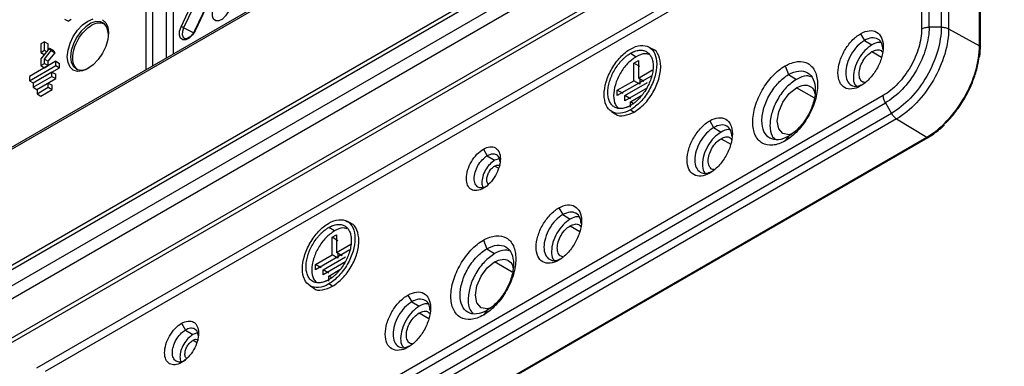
# Model space of a CAD drawing. Header units: millimetres. Extents: x 155473 to 158085, y 111018 to 114514.
# Tile 37 of 181: x 157673 to 157858, y 111201 to 111266. Entities that reach past the tile are written whole.
import ezdxf

# ---------------------------------------------------------------- set-up
doc = ezdxf.new("R2010")
doc.units = ezdxf.units.MM

msp = doc.modelspace()

# ---------------------------------------------------------------- linework, layer by layer
at = {"color": 7, "linetype": 'Continuous', "lineweight": 25}
for p, q in [((157855.34, 111348.65), (157631.22, 111219.27)), ((157855.14, 111348.19), (157631.02, 111218.81)), ((157600.5, 111178.65), (157885.23, 111343.03)), ((157600.61, 111179.51), (157884.83, 111343.59)), ((157889.34, 111342.31), (157599.84, 111175.18)), ((157890.85, 111340.72), (157601.3, 111173.56)), ((157607.38, 111169.8), (157897.16, 111337.08)), ((157897.17, 111336.21), (157608.77, 111169.72)), ((157676.22, 111201.23), (157842.27, 111297.08)), ((157842.08, 111295.36), (157677.79, 111200.52)), ((157842.08, 111295.34), (157842.08, 111264.72)), ((157843.49, 111265.06), (157843.49, 111295.68)), ((157845.77, 111295.6), (157845.77, 111265.06)), ((157847.14, 111295.29), (157847.14, 111264.74)), ((157700.55, 111259.29), (157700.55, 111286.01)), ((157701.77, 111287.11), (157701.77, 111260)), ((157697.92, 111282.34), (157697.92, 111257.77)), ((157696.7, 111257.07), (157696.7, 111281.3)), ((157703.26, 111265.14), (157708.37, 111275.91)), ((157708.85, 111275.71), (157703.74, 111264.94)), ((157710.9, 111275.15), (157705.8, 111264.38)), ((157711, 111275.14), (157705.9, 111264.37)), ((157852.94, 111261.57), (157852.94, 111276.03)), ((157852.95, 111261.56), (157852.95, 111276.03)), ((157853.1, 111261.36), (157853.1, 111275.82)), ((157681.45, 111266.59), (157682.15, 111266.17)), ((157682.69, 111266.48), (157682.15, 111266.17)), ((157705.59, 111264.01), (157703.74, 111264.94)), ((157830.64, 111263.84), (157831.37, 111262.58)), ((157845.77, 111265.06), (157843.49, 111265.06)), ((157847.14, 111264.74), (157852.94, 111261.57)), ((157677.66, 111262.33), (157676.97, 111261.94)), ((157676.97, 111261.94), (157676.97, 111260.33)), ((157677.66, 111260.73), (157677.66, 111262.33)), ((157677.66, 111262.33), (157678.38, 111261.95)), ((157678.38, 111260.89), (157678.38, 111261.95)), ((157704.18, 111262.92), (157704.46, 111262.96)), ((157831.37, 111262.58), (157832.77, 111261.73)), ((157678.58, 111261.15), (157676.97, 111259.15)), ((157676.97, 111260.33), (157677.66, 111260.73)), ((157676.97, 111260.33), (157677.61, 111259.94)), ((157677.66, 111260.73), (157678.06, 111260.5)), ((157677.66, 111259.09), (157678.92, 111260.67)), ((157678.38, 111258.68), (157679.65, 111260.26)), ((157678.92, 111260.67), (157678.58, 111261.15)), ((157678.58, 111261.15), (157679.3, 111260.77)), ((157678.92, 111260.67), (157679.65, 111260.26)), ((157679.65, 111260.26), (157679.3, 111260.77)), ((157787.51, 111260.17), (157788.57, 111259.52)), ((157791.65, 111260.96), (157790.93, 111261.34)), ((157832.77, 111260.49), (157834.58, 111259.44)), ((157679.78, 111258.66), (157674.85, 111255.81)), ((157674.85, 111255.03), (157679.78, 111257.87)), ((157676.97, 111259.15), (157676.97, 111257.88)), ((157676.97, 111257.88), (157677.66, 111258.28)), ((157676.97, 111257.88), (157677.67, 111257.45)), ((157677.66, 111258.28), (157677.66, 111259.09)), ((157677.66, 111259.09), (157678.38, 111258.68)), ((157677.66, 111258.28), (157678.38, 111257.86)), ((157677.67, 111257.45), (157678.38, 111257.86)), ((157678.38, 111257.86), (157678.38, 111258.68)), ((157679.78, 111257.87), (157679.78, 111258.66)), ((157679.78, 111258.66), (157680.5, 111258.27)), ((157679.78, 111257.87), (157680.5, 111257.45)), ((157680.5, 111257.45), (157680.5, 111258.27)), ((157788.15, 111258.33), (157789, 111258.82)), ((157788.15, 111255.02), (157788.15, 111258.33)), ((157789.24, 111257.7), (157788.15, 111258.33)), ((157789, 111258.82), (157789, 111255.51)), ((157816.5, 111257.79), (157817.15, 111256.18)), ((157675.55, 111254.6), (157680.5, 111257.45)), ((157679.07, 111256.62), (157675.56, 111254.59)), ((157679.07, 111255.83), (157679.07, 111256.62)), ((157679.07, 111256.62), (157679.79, 111256.23)), ((157679.79, 111255.41), (157679.79, 111256.23)), ((157791.48, 111255.96), (157785.04, 111252.25)), ((157789, 111255.51), (157791.65, 111257.04)), ((157817.15, 111256.18), (157818.62, 111255.28)), ((157674.85, 111255.81), (157674.85, 111255.03)), ((157674.85, 111255.03), (157675.55, 111254.6)), ((157675.56, 111253.8), (157679.07, 111255.83)), ((157675.56, 111254.59), (157675.56, 111253.8)), ((157676.25, 111253.37), (157679.79, 111255.41)), ((157678.36, 111254.57), (157676.27, 111253.36)), ((157678.36, 111253.79), (157678.36, 111254.57)), ((157678.36, 111254.57), (157679.08, 111254.19)), ((157679.07, 111255.83), (157679.79, 111255.41)), ((157679.08, 111253.37), (157679.08, 111254.19)), ((157785.04, 111253.23), (157788.15, 111255.02)), ((157786.45, 111252.25), (157790.69, 111254.69)), ((157789.24, 111254.39), (157788.15, 111255.02)), ((157790.03, 111254.85), (157789, 111255.51)), ((157789.24, 111255.26), (157789.24, 111254.39)), ((157675.56, 111253.8), (157676.25, 111253.37)), ((157676.27, 111252.58), (157678.36, 111253.79)), ((157676.27, 111253.36), (157676.27, 111252.58)), ((157676.27, 111252.58), (157676.96, 111252.15)), ((157676.96, 111252.15), (157679.08, 111253.37)), ((157678.36, 111253.79), (157679.08, 111253.37)), ((157834.89, 111252.26), (157684.98, 111165.72)), ((157785.04, 111252.25), (157785.04, 111253.23)), ((157786.12, 111252.6), (157785.04, 111253.23)), ((157790.69, 111253.71), (157786.45, 111251.27)), ((157787.51, 111251.06), (157789.63, 111252.29)), ((157821.92, 111251.81), (157818.62, 111253.71)), ((157685.39, 111164.33), (157835.3, 111250.87)), ((157786.45, 111251.27), (157786.45, 111252.25)), ((157787.54, 111251.62), (157786.45, 111252.25)), ((157787.51, 111250.08), (157787.51, 111251.06)), ((157788.01, 111250.77), (157787.51, 111251.06)), ((157835.3, 111250.87), (157836.44, 111248.9)), ((157836.44, 111248.9), (157686.53, 111162.36)), ((157783.96, 111249.26), (157784.65, 111248.83)), ((157787.51, 111249.57), (157788.22, 111249.14)), ((157837.4, 111247.87), (157687.49, 111161.33)), ((157802.36, 111247.51), (157803.09, 111246.25)), ((157837.4, 111247.87), (157843.05, 111244.44)), ((157803.09, 111246.25), (157804.48, 111245.4)), ((157693.15, 111157.9), (157843.05, 111244.44)), ((157693.4, 111157.87), (157843.31, 111244.4)), ((157804.48, 111244.16), (157806.3, 111243.11)), ((157817.15, 111244.62), (157816.5, 111243.75)), ((157759.93, 111242.2), (157760.66, 111240.95)), ((157760.66, 111240.95), (157762.05, 111240.1)), ((157762.95, 111240.41), (157762.05, 111240.1)), ((157762.78, 111238.6), (157762.05, 111239.02)), ((157760.66, 111235.27), (157759.93, 111234.86)), ((157774.08, 111231.18), (157774.8, 111229.92)), ((157735.08, 111228.3), (157734.36, 111228.69)), ((157774.8, 111229.92), (157776.2, 111229.07)), ((157732, 111226.86), (157730.94, 111227.51)), ((157776.2, 111227.83), (157778.01, 111226.78)), ((157731.58, 111225.67), (157732.43, 111226.16)), ((157731.58, 111222.36), (157731.58, 111225.67)), ((157732.67, 111225.04), (157731.58, 111225.67)), ((157732.43, 111226.16), (157732.43, 111222.85)), ((157759.93, 111225.14), (157760.58, 111223.52)), ((157734.91, 111223.31), (157728.47, 111219.59)), ((157732.43, 111222.85), (157735.08, 111224.39)), ((157733.46, 111222.19), (157732.43, 111222.85)), ((157760.58, 111223.52), (157762.05, 111222.62)), ((157728.47, 111220.57), (157731.58, 111222.36)), ((157729.88, 111219.59), (157734.12, 111222.04)), ((157734.12, 111221.06), (157729.88, 111218.61)), ((157732.67, 111221.74), (157731.58, 111222.36)), ((157732.67, 111222.6), (157732.67, 111221.74)), ((157765.35, 111219.15), (157762.05, 111221.06)), ((157728.47, 111219.59), (157728.47, 111220.57)), ((157729.56, 111219.94), (157728.47, 111220.57)), ((157729.88, 111218.61), (157729.88, 111219.59)), ((157730.97, 111218.96), (157729.88, 111219.59)), ((157730.94, 111218.4), (157733.06, 111219.63)), ((157730.94, 111217.42), (157730.94, 111218.4)), ((157731.44, 111218.12), (157730.94, 111218.4)), ((157727.39, 111216.61), (157728.09, 111216.18)), ((157731.65, 111216.49), (157730.94, 111216.92)), ((157745.79, 111214.85), (157746.52, 111213.59)), ((157746.52, 111213.59), (157747.91, 111212.75)), ((157760.58, 111211.96), (157759.93, 111211.09)), ((157747.91, 111211.5), (157749.73, 111210.46)), ((157703.37, 111209.55), (157704.09, 111208.29)), ((157704.09, 111208.29), (157705.49, 111207.44)), ((157706.38, 111207.75), (157705.49, 111207.44)), ((157706.21, 111205.95), (157705.49, 111206.36)), ((157704.09, 111202.62), (157703.37, 111202.2))]:
    msp.add_line(p, q, dxfattribs=at)
at = {"color": 7, "linetype": 'Continuous', "lineweight": 25, "flags": 128}
for points in [[(157712.09, 111267.95), (157711.61, 111267.18), (157711.01, 111266.58), (157710.37, 111266.25), (157709.79, 111266.24), (157709.36, 111266.55), (157709.15, 111267.13), (157709.18, 111267.89), (157709.46, 111268.72)], [(157689.66, 111263.97), (157689.53, 111262.74), (157689.14, 111261.44), (157688.53, 111260.17), (157687.73, 111259), (157686.8, 111258.02), (157685.8, 111257.29), (157684.8, 111256.86), (157683.87, 111256.77), (157683.07, 111257.02), (157682.46, 111257.59), (157682.08, 111258.44), (157681.94, 111259.51), (157682.08, 111260.74), (157682.46, 111262.04), (157683.07, 111263.32), (157683.87, 111264.48), (157684.8, 111265.47), (157685.8, 111266.19), (157686.8, 111266.62)], [(157689.65, 111263.62), (157689.61, 111264.14), (157689.35, 111265.06), (157688.85, 111265.73), (157688.15, 111266.08), (157687.29, 111266.1), (157686.35, 111265.78), (157685.39, 111265.15), (157684.48, 111264.25), (157683.69, 111263.15), (157683.09, 111261.94), (157682.7, 111260.7), (157682.57, 111259.52)], [(157688.53, 111266.46), (157689.14, 111265.89), (157689.53, 111265.04), (157689.66, 111263.97)], [(157705.9, 111264.37), (157705.42, 111263.6), (157704.81, 111263), (157704.17, 111262.67), (157703.59, 111262.66), (157703.16, 111262.97), (157702.95, 111263.55), (157702.98, 111264.31), (157703.26, 111265.14)], [(157703.74, 111264.94), (157703.51, 111264.27), (157703.49, 111263.66), (157703.66, 111263.2), (157704, 111262.95), (157704.18, 111262.92)], [(157705.8, 111264.38), (157705.8, 111264.38), (157705.81, 111264.39), (157705.83, 111264.39), (157705.86, 111264.38), (157705.9, 111264.37)], [(157682.57, 111259.52), (157682.7, 111258.49), (157683.09, 111257.7), (157683.69, 111257.18), (157684.48, 111257), (157685.39, 111257.15), (157686.09, 111257.47)], [(157817.69, 111245.06), (157817.24, 111244.9), (157816.07, 111245.13), (157815.29, 111246.03), (157815.02, 111247.47), (157815.29, 111249.22), (157816.07, 111251.02), (157817.24, 111252.6), (157818.62, 111253.71), (157818.62, 111253.71)], [(157761.13, 111212.4), (157760.67, 111212.25), (157759.5, 111212.47), (157758.72, 111213.37), (157758.45, 111214.81), (157758.72, 111216.56), (157759.5, 111218.36), (157760.67, 111219.94), (157762.05, 111221.06), (157762.05, 111221.06)]]:
    msp.add_lwpolyline(points, dxfattribs=at)
at = {"color": 7, "linetype": 'Continuous', "lineweight": 25}
msp.add_arc((157702.26, 111262.09), 3.22, 62.5314, 71.7311, dxfattribs=at)
for points, knots in [([(157684, 111257), (157683.71, 111257.25), (157683.14, 111257.76), (157682.88, 111259.24), (157683.15, 111261), (157683.94, 111262.81), (157685.12, 111264.41), (157686.5, 111265.52), (157687.91, 111266.04), (157688.64, 111265.79), (157689.01, 111265.67)], [0, 0, 0, 0, 0.124734, 0.249831, 0.374929, 0.500026, 0.625123, 0.75022, 0.875317, 1, 1, 1, 1]), ([(157705.8, 111264.38), (157705.74, 111264.27), (157705.57, 111263.95), (157705.21, 111263.48), (157704.75, 111263.09), (157704.5, 111263), (157704.38, 111262.96)], [0, 0, 0, 0, 0.163164, 0.453, 0.742683, 1, 1, 1, 1]), ([(157830.64, 111254.04), (157830.09, 111253.72), (157829.53, 111253.52), (157828.51, 111253.42), (157828.04, 111253.51), (157827.25, 111253.97), (157826.94, 111254.33), (157826.51, 111255.27), (157826.4, 111255.85), (157826.4, 111257.13), (157826.51, 111257.83), (157826.94, 111259.26), (157827.25, 111259.99), (157828.04, 111261.35), (157828.51, 111261.98), (157829.53, 111263.07), (157830.09, 111263.52), (157830.64, 111263.84)], [0, 0, 0, 0, 0.125, 0.125, 0.25, 0.25, 0.375, 0.375, 0.5, 0.5, 0.625, 0.625, 0.75, 0.75, 0.875, 0.875, 1, 1, 1, 1]), ([(157830.64, 111263.84), (157831.2, 111264.16), (157831.75, 111264.35), (157832.78, 111264.45), (157833.25, 111264.36), (157834.04, 111263.91), (157834.35, 111263.54), (157834.78, 111262.6), (157834.89, 111262.03), (157834.89, 111260.74), (157834.78, 111260.04), (157834.35, 111258.61), (157834.04, 111257.88), (157833.25, 111256.52), (157832.78, 111255.89), (157831.75, 111254.81), (157831.2, 111254.36), (157830.64, 111254.04)], [0, 0, 0, 0, 0.125, 0.125, 0.25, 0.25, 0.375, 0.375, 0.5, 0.5, 0.625, 0.625, 0.75, 0.75, 0.875, 0.875, 1, 1, 1, 1]), ([(157842.08, 111264.72), (157842.08, 111263.63), (157841.89, 111262.44), (157841.17, 111260.01), (157840.64, 111258.79), (157839.31, 111256.48), (157838.51, 111255.4), (157836.77, 111253.57), (157835.83, 111252.81), (157834.89, 111252.26)], [0, 0, 0, 0, 0.25, 0.25, 0.5, 0.5, 0.75, 0.75, 1, 1, 1, 1]), ([(157843.49, 111265.06), (157843.49, 111263.82), (157843.28, 111262.46), (157842.46, 111259.7), (157841.85, 111258.3), (157840.34, 111255.67), (157839.43, 111254.45), (157837.45, 111252.35), (157836.37, 111251.49), (157835.3, 111250.87)], [0, 0, 0, 0, 0.25, 0.25, 0.5, 0.5, 0.75, 0.75, 1, 1, 1, 1]), ([(157845.77, 111265.06), (157845.77, 111263.65), (157845.52, 111262.1), (157844.59, 111258.95), (157843.9, 111257.36), (157842.17, 111254.37), (157841.13, 111252.97), (157838.88, 111250.59), (157837.66, 111249.61), (157836.44, 111248.9)], [0, 0, 0, 0, 0.25, 0.25, 0.5, 0.5, 0.75, 0.75, 1, 1, 1, 1]), ([(157847.14, 111264.74), (157847.14, 111263.27), (157846.89, 111261.65), (157845.91, 111258.37), (157845.19, 111256.7), (157843.39, 111253.58), (157842.31, 111252.12), (157839.95, 111249.63), (157838.68, 111248.6), (157837.4, 111247.87)], [0, 0, 0, 0, 0.25, 0.25, 0.5, 0.5, 0.75, 0.75, 1, 1, 1, 1]), ([(157842.08, 111264.72), (157842.26, 111264.83), (157842.49, 111264.91), (157842.97, 111265.03), (157843.23, 111265.06), (157843.49, 111265.06)], [0, 0, 0, 0, 0.5, 0.5, 1, 1, 1, 1]), ([(157845.77, 111265.06), (157846.02, 111265.06), (157846.27, 111265.03), (157846.74, 111264.92), (157846.96, 111264.84), (157847.14, 111264.74)], [0, 0, 0, 0, 0.5, 0.5, 1, 1, 1, 1]), ([(157787.51, 111260.96), (157788.16, 111261.33), (157788.8, 111261.56), (157789.99, 111261.68), (157790.54, 111261.57), (157791.45, 111261.04), (157791.82, 111260.62), (157792.31, 111259.53), (157792.44, 111258.86), (157792.44, 111257.37), (157792.31, 111256.55), (157791.82, 111254.89), (157791.45, 111254.04), (157790.54, 111252.46), (157789.99, 111251.72), (157788.8, 111250.46), (157788.16, 111249.94), (157787.51, 111249.57)], [0, 0, 0, 0, 0.125, 0.125, 0.25, 0.25, 0.375, 0.375, 0.5, 0.5, 0.625, 0.625, 0.75, 0.75, 0.875, 0.875, 1, 1, 1, 1]), ([(157831.37, 111262.58), (157830.91, 111262.25), (157829.99, 111261.6), (157828.82, 111259.98), (157828.04, 111258.19), (157827.76, 111256.43), (157828.04, 111254.99), (157828.82, 111254.11), (157829.88, 111253.84), (157830.67, 111254.19), (157831.01, 111254.33)], [0, 0, 0, 0, 0.129359, 0.258718, 0.388077, 0.517436, 0.646795, 0.776153, 0.905512, 1, 1, 1, 1]), ([(157832.77, 111261.73), (157832.31, 111261.41), (157831.4, 111260.76), (157830.24, 111259.16), (157829.46, 111257.38), (157829.21, 111255.68), (157829.35, 111254.48), (157829.71, 111254.12), (157829.8, 111254.03)], [0, 0, 0, 0, 0.187669, 0.375339, 0.563008, 0.750678, 0.938347, 1, 1, 1, 1]), ([(157834.81, 111260.92), (157834.77, 111261.29), (157834.67, 111262.15), (157833.91, 111262.92), (157832.75, 111263.19), (157831.83, 111262.78), (157831.37, 111262.58)], [0, 0, 0, 0, 0.1957651, 0.4638434, 0.7319217, 1, 1, 1, 1]), ([(157834.47, 111262.12), (157834.35, 111262.15), (157833.86, 111262.29), (157833.23, 111261.97), (157832.77, 111261.73)], [0, 0, 0, 0, 0.246938, 1, 1, 1, 1]), ([(157843.05, 111244.44), (157844.35, 111245.18), (157845.64, 111246.23), (157848.03, 111248.75), (157849.13, 111250.23), (157850.96, 111253.4), (157851.69, 111255.09), (157852.68, 111258.43), (157852.94, 111260.07), (157852.94, 111261.57)], [0, 0, 0, 0, 0.25, 0.25, 0.5, 0.5, 0.75, 0.75, 1, 1, 1, 1]), ([(157787.51, 111249.57), (157786.87, 111249.2), (157786.22, 111248.97), (157785.03, 111248.86), (157784.48, 111248.96), (157783.57, 111249.49), (157783.2, 111249.91), (157782.71, 111251), (157782.58, 111251.67), (157782.58, 111253.16), (157782.71, 111253.98), (157783.2, 111255.65), (157783.57, 111256.49), (157784.48, 111258.07), (157785.03, 111258.81), (157786.22, 111260.07), (157786.87, 111260.59), (157787.51, 111260.96)], [0, 0, 0, 0, 0.125, 0.125, 0.25, 0.25, 0.375, 0.375, 0.5, 0.5, 0.625, 0.625, 0.75, 0.75, 0.875, 0.875, 1, 1, 1, 1]), ([(157787.51, 111250.37), (157787.46, 111250.34), (157787.34, 111250.27), (157787.18, 111250.19), (157787.01, 111250.11), (157786.85, 111250.04), (157786.6, 111249.95), (157786.28, 111249.86), (157785.88, 111249.79), (157785.51, 111249.78), (157785.03, 111249.84), (157784.49, 111250.04), (157783.96, 111250.48), (157783.57, 111251.1), (157783.32, 111251.89), (157783.24, 111252.8), (157783.32, 111253.81), (157783.57, 111254.88), (157783.96, 111255.96), (157784.49, 111257.01), (157785.03, 111257.83), (157785.51, 111258.44), (157785.88, 111258.86), (157786.28, 111259.25), (157786.64, 111259.56), (157786.96, 111259.81), (157787.23, 111260), (157787.42, 111260.11), (157787.51, 111260.17)], [0, 0, 0, 0, 0.012528, 0.025029, 0.037523, 0.050029, 0.062566, 0.093824, 0.125111, 0.156369, 0.187656, 0.250126, 0.312595, 0.375065, 0.437534, 0.500003, 0.562473, 0.624942, 0.687412, 0.749881, 0.812351, 0.843608, 0.874896, 0.906154, 0.937441, 0.958302, 0.979125, 1, 1, 1, 1]), ([(157787.51, 111260.17), (157787.57, 111260.2), (157787.68, 111260.26), (157787.84, 111260.34), (157788.01, 111260.42), (157788.17, 111260.49), (157788.42, 111260.58), (157788.74, 111260.67), (157789.14, 111260.74), (157789.51, 111260.75), (157789.99, 111260.7), (157790.53, 111260.5), (157791.06, 111260.06), (157791.46, 111259.43), (157791.7, 111258.65), (157791.78, 111257.73), (157791.7, 111256.72), (157791.46, 111255.66), (157791.06, 111254.58), (157790.53, 111253.52), (157789.99, 111252.7), (157789.51, 111252.09), (157789.14, 111251.67), (157788.74, 111251.28), (157788.38, 111250.97), (157788.07, 111250.73), (157787.79, 111250.53), (157787.6, 111250.42), (157787.51, 111250.37)], [0, 0, 0, 0, 0.0125279, 0.0250291, 0.037523, 0.0500289, 0.0625662, 0.0938241, 0.1251113, 0.1563692, 0.1876564, 0.2501258, 0.3125952, 0.3750647, 0.4375341, 0.5000035, 0.5624729, 0.6249423, 0.6874117, 0.7498812, 0.8123506, 0.8436085, 0.8748957, 0.9061536, 0.9374408, 0.9583023, 0.9791255, 1, 1, 1, 1]), ([(157788.22, 111249.14), (157788.87, 111249.6), (157790.16, 111250.52), (157791.81, 111252.8), (157792.91, 111255.31), (157793.31, 111257.81), (157792.88, 111259.74), (157792.23, 111260.83), (157791.67, 111260.93), (157791.64, 111260.93)], [0, 0, 0, 0, 0.165376, 0.330751, 0.496127, 0.661503, 0.826878, 0.992254, 1, 1, 1, 1]), ([(157790.97, 111259.93), (157790.72, 111260.01), (157790.02, 111260.23), (157789.14, 111259.8), (157788.57, 111259.52)], [0, 0, 0, 0, 0.366346, 1, 1, 1, 1]), ([(157831.46, 111254.69), (157831.32, 111254.71), (157830.91, 111254.75), (157830.49, 111255.32), (157830.3, 111256.28), (157830.49, 111257.49), (157831.02, 111258.71), (157831.82, 111259.82), (157832.45, 111260.26), (157832.77, 111260.49)], [0, 0, 0, 0, 0.076862, 0.230718, 0.384575, 0.538431, 0.692287, 0.846144, 1, 1, 1, 1]), ([(157832.77, 111260.49), (157833.08, 111260.62), (157833.7, 111260.9), (157834.41, 111260.8), (157834.65, 111260.47), (157834.73, 111260.36)], [0, 0, 0, 0, 0.400134, 0.800269, 1, 1, 1, 1]), ([(157852.94, 111259.39), (157852.97, 111259.59), (157853.09, 111260.27), (157853.09, 111260.91), (157853.1, 111261.36)], [0, 0, 0, 0, 0.29412, 1, 1, 1, 1]), ([(157788.57, 111259.52), (157788.02, 111259.13), (157786.92, 111258.35), (157785.51, 111256.41), (157784.57, 111254.26), (157784.26, 111252.18), (157784.48, 111250.61), (157785.01, 111250.12), (157785.21, 111249.93)], [0, 0, 0, 0, 0.179259, 0.358518, 0.537776, 0.717035, 0.896294, 1, 1, 1, 1]), ([(157816.5, 111243.75), (157815.71, 111243.29), (157814.91, 111243.01), (157813.44, 111242.87), (157812.77, 111243), (157811.64, 111243.65), (157811.19, 111244.17), (157810.58, 111245.52), (157810.42, 111246.34), (157810.42, 111248.18), (157810.58, 111249.19), (157811.19, 111251.24), (157811.64, 111252.28), (157812.77, 111254.23), (157813.44, 111255.14), (157814.91, 111256.69), (157815.71, 111257.34), (157816.5, 111257.79)], [0, 0, 0, 0, 0.125, 0.125, 0.25, 0.25, 0.375, 0.375, 0.5, 0.5, 0.625, 0.625, 0.75, 0.75, 0.875, 0.875, 1, 1, 1, 1]), ([(157816.5, 111257.79), (157817.3, 111258.25), (157818.09, 111258.53), (157819.56, 111258.68), (157820.24, 111258.55), (157821.37, 111257.9), (157821.82, 111257.38), (157822.43, 111256.03), (157822.58, 111255.2), (157822.58, 111253.36), (157822.43, 111252.35), (157821.82, 111250.3), (157821.37, 111249.26), (157820.24, 111247.31), (157819.56, 111246.4), (157818.09, 111244.85), (157817.3, 111244.21), (157816.5, 111243.75)], [0, 0, 0, 0, 0.125, 0.125, 0.25, 0.25, 0.375, 0.375, 0.5, 0.5, 0.625, 0.625, 0.75, 0.75, 0.875, 0.875, 1, 1, 1, 1]), ([(157846.39, 111246.95), (157846.61, 111247.15), (157847.44, 111247.9), (157848.74, 111249.52), (157850.2, 111251.72), (157851.4, 111254.1), (157852.26, 111256.51), (157852.73, 111258.26), (157852.79, 111259.12), (157852.8, 111259.24)], [0, 0, 0, 0, 0.068537, 0.249384, 0.430232, 0.611079, 0.791927, 0.972774, 1, 1, 1, 1]), ([(157817.15, 111244.62), (157816.49, 111244.24), (157815.84, 111244.02), (157814.63, 111243.9), (157814.07, 111244), (157813.15, 111244.54), (157812.78, 111244.96), (157812.28, 111246.07), (157812.15, 111246.75), (157812.15, 111248.27), (157812.28, 111249.1), (157812.78, 111250.78), (157813.15, 111251.64), (157814.07, 111253.24), (157814.63, 111253.99), (157815.84, 111255.27), (157816.49, 111255.8), (157817.15, 111256.18)], [0, 0, 0, 0, 0.125, 0.125, 0.25, 0.25, 0.375, 0.375, 0.5, 0.5, 0.625, 0.625, 0.75, 0.75, 0.875, 0.875, 1, 1, 1, 1]), ([(157817.15, 111256.18), (157817.8, 111256.55), (157818.46, 111256.78), (157819.67, 111256.9), (157820.22, 111256.79), (157821.15, 111256.26), (157821.52, 111255.83), (157822.02, 111254.72), (157822.15, 111254.04), (157822.15, 111252.53), (157822.02, 111251.7), (157821.52, 111250.01), (157821.15, 111249.16), (157820.22, 111247.55), (157819.67, 111246.8), (157818.46, 111245.53), (157817.8, 111245), (157817.15, 111244.62)], [0, 0, 0, 0, 0.125, 0.125, 0.25, 0.25, 0.375, 0.375, 0.5, 0.5, 0.625, 0.625, 0.75, 0.75, 0.875, 0.875, 1, 1, 1, 1]), ([(157818.62, 111255.28), (157817.97, 111254.82), (157816.67, 111253.9), (157815.02, 111251.62), (157813.91, 111249.08), (157813.55, 111246.63), (157813.79, 111244.83), (157814.38, 111244.27), (157814.58, 111244.08)], [0, 0, 0, 0, 0.181725, 0.36345, 0.545175, 0.7269, 0.908624, 1, 1, 1, 1]), ([(157821.33, 111255.78), (157821.07, 111255.86), (157820.29, 111256.1), (157819.29, 111255.61), (157818.62, 111255.28)], [0, 0, 0, 0, 0.334388, 1, 1, 1, 1]), ([(157818.62, 111253.71), (157819.1, 111253.92), (157820.05, 111254.35), (157821.22, 111254.05), (157821.93, 111253.42), (157822.02, 111252.76), (157822.04, 111252.6)], [0, 0, 0, 0, 0.300602, 0.601205, 0.901807, 1, 1, 1, 1]), ([(157835.3, 111250.87), (157835.17, 111251.1), (157835.07, 111251.34), (157834.92, 111251.82), (157834.89, 111252.05), (157834.89, 111252.26)], [0, 0, 0, 0, 0.5, 0.5, 1, 1, 1, 1]), ([(157784.67, 111248.85), (157784.68, 111248.83), (157785.05, 111248.4), (157786.31, 111248.33), (157787.58, 111248.87), (157788.22, 111249.14)], [0, 0, 0, 0, 0.022687, 0.511344, 1, 1, 1, 1]), ([(157837.4, 111247.87), (157837.22, 111247.98), (157837.04, 111248.13), (157836.71, 111248.48), (157836.56, 111248.68), (157836.44, 111248.9)], [0, 0, 0, 0, 0.5, 0.5, 1, 1, 1, 1]), ([(157802.36, 111237.71), (157801.8, 111237.39), (157801.25, 111237.2), (157800.22, 111237.09), (157799.75, 111237.19), (157798.97, 111237.64), (157798.65, 111238), (157798.23, 111238.94), (157798.12, 111239.52), (157798.12, 111240.8), (157798.23, 111241.51), (157798.65, 111242.94), (157798.97, 111243.66), (157799.75, 111245.02), (157800.22, 111245.66), (157801.25, 111246.74), (157801.8, 111247.19), (157802.36, 111247.51)], [0, 0, 0, 0, 0.125, 0.125, 0.25, 0.25, 0.375, 0.375, 0.5, 0.5, 0.625, 0.625, 0.75, 0.75, 0.875, 0.875, 1, 1, 1, 1]), ([(157802.36, 111247.51), (157802.92, 111247.83), (157803.47, 111248.02), (157804.5, 111248.12), (157804.97, 111248.03), (157805.75, 111247.58), (157806.07, 111247.22), (157806.49, 111246.28), (157806.6, 111245.7), (157806.6, 111244.42), (157806.49, 111243.71), (157806.07, 111242.28), (157805.75, 111241.56), (157804.97, 111240.2), (157804.5, 111239.56), (157803.47, 111238.48), (157802.92, 111238.03), (157802.36, 111237.71)], [0, 0, 0, 0, 0.125, 0.125, 0.25, 0.25, 0.375, 0.375, 0.5, 0.5, 0.625, 0.625, 0.75, 0.75, 0.875, 0.875, 1, 1, 1, 1]), ([(157806.53, 111244.6), (157806.49, 111244.96), (157806.39, 111245.82), (157805.63, 111246.59), (157804.47, 111246.87), (157803.55, 111246.46), (157803.09, 111246.25)], [0, 0, 0, 0, 0.1957651, 0.4638434, 0.7319217, 1, 1, 1, 1]), ([(157845.17, 111245.71), (157845.31, 111245.81), (157845.73, 111246.11), (157846.12, 111246.51), (157846.38, 111246.77)], [0, 0, 0, 0, 0.3345088, 1, 1, 1, 1]), ([(157803.09, 111246.25), (157802.63, 111245.92), (157801.71, 111245.27), (157800.53, 111243.66), (157799.75, 111241.86), (157799.48, 111240.11), (157799.75, 111238.67), (157800.54, 111237.78), (157801.59, 111237.52), (157802.39, 111237.86), (157802.72, 111238)], [0, 0, 0, 0, 0.129359, 0.258718, 0.388077, 0.517436, 0.646795, 0.776153, 0.905512, 1, 1, 1, 1]), ([(157804.48, 111245.4), (157804.03, 111245.08), (157803.11, 111244.43), (157801.96, 111242.84), (157801.18, 111241.05), (157800.93, 111239.35), (157801.07, 111238.15), (157801.43, 111237.79), (157801.51, 111237.7)], [0, 0, 0, 0, 0.187669, 0.375339, 0.563008, 0.750678, 0.938347, 1, 1, 1, 1]), ([(157806.18, 111245.79), (157806.06, 111245.83), (157805.57, 111245.96), (157804.95, 111245.64), (157804.48, 111245.4)], [0, 0, 0, 0, 0.246938, 1, 1, 1, 1]), ([(157843.31, 111244.4), (157843.58, 111244.56), (157844.2, 111244.94), (157844.82, 111245.43), (157845.17, 111245.71)], [0, 0, 0, 0, 0.422618, 1, 1, 1, 1]), ([(157803.17, 111238.36), (157803.04, 111238.38), (157802.63, 111238.42), (157802.21, 111238.99), (157802.01, 111239.96), (157802.2, 111241.16), (157802.74, 111242.39), (157803.54, 111243.49), (157804.17, 111243.94), (157804.48, 111244.16)], [0, 0, 0, 0, 0.076862, 0.230718, 0.384575, 0.538431, 0.692287, 0.846144, 1, 1, 1, 1]), ([(157804.48, 111244.16), (157804.79, 111244.3), (157805.42, 111244.57), (157806.12, 111244.47), (157806.36, 111244.14), (157806.44, 111244.03)], [0, 0, 0, 0, 0.400134, 0.800269, 1, 1, 1, 1]), ([(157843.31, 111244.41), (157843.31, 111244.4), (157843.28, 111244.37), (157843.19, 111244.37), (157843.1, 111244.41), (157843.05, 111244.44)], [0, 0, 0, 0, 0.015843, 0.507922, 1, 1, 1, 1]), ([(157759.93, 111234.86), (157759.52, 111234.61), (157759.1, 111234.47), (157758.33, 111234.39), (157757.98, 111234.46), (157757.39, 111234.8), (157757.15, 111235.07), (157756.83, 111235.78), (157756.75, 111236.21), (157756.75, 111237.17), (157756.83, 111237.7), (157757.15, 111238.78), (157757.39, 111239.32), (157757.98, 111240.34), (157758.33, 111240.82), (157759.1, 111241.63), (157759.52, 111241.96), (157759.93, 111242.2)], [0, 0, 0, 0, 0.125, 0.125, 0.25, 0.25, 0.375, 0.375, 0.5, 0.5, 0.625, 0.625, 0.75, 0.75, 0.875, 0.875, 1, 1, 1, 1]), ([(157759.93, 111242.2), (157760.35, 111242.44), (157760.77, 111242.59), (157761.54, 111242.67), (157761.89, 111242.6), (157762.48, 111242.26), (157762.71, 111241.99), (157763.03, 111241.28), (157763.12, 111240.85), (157763.12, 111239.89), (157763.03, 111239.36), (157762.71, 111238.28), (157762.48, 111237.74), (157761.89, 111236.72), (157761.54, 111236.24), (157760.77, 111235.43), (157760.35, 111235.1), (157759.93, 111234.86)], [0, 0, 0, 0, 0.125, 0.125, 0.25, 0.25, 0.375, 0.375, 0.5, 0.5, 0.625, 0.625, 0.75, 0.75, 0.875, 0.875, 1, 1, 1, 1]), ([(157763.04, 111239.91), (157763.02, 111240.12), (157762.95, 111240.67), (157762.43, 111241.18), (157761.63, 111241.38), (157760.98, 111241.09), (157760.66, 111240.95)], [0, 0, 0, 0, 0.169838, 0.446559, 0.723279, 1, 1, 1, 1]), ([(157760.66, 111235.27), (157760.34, 111235.09), (157760.02, 111234.98), (157759.42, 111234.92), (157759.15, 111234.97), (157758.7, 111235.23), (157758.51, 111235.44), (157758.27, 111235.99), (157758.2, 111236.32), (157758.2, 111237.06), (157758.27, 111237.47), (157758.51, 111238.3), (157758.7, 111238.72), (157759.15, 111239.51), (157759.42, 111239.87), (157760.02, 111240.5), (157760.34, 111240.76), (157760.66, 111240.95)], [0, 0, 0, 0, 0.125, 0.125, 0.25, 0.25, 0.375, 0.375, 0.5, 0.5, 0.625, 0.625, 0.75, 0.75, 0.875, 0.875, 1, 1, 1, 1]), ([(157762.05, 111240.1), (157761.74, 111239.87), (157761.11, 111239.42), (157760.3, 111238.31), (157759.77, 111237.08), (157759.56, 111235.87), (157759.73, 111235.27), (157759.81, 111234.98)], [0, 0, 0, 0, 0.201451, 0.402902, 0.604354, 0.805805, 1, 1, 1, 1]), ([(157760.91, 111235.59), (157760.83, 111235.67), (157760.62, 111235.86), (157760.54, 111236.43), (157760.65, 111237.17), (157760.98, 111237.92), (157761.47, 111238.61), (157761.86, 111238.88), (157762.05, 111239.02)], [0, 0, 0, 0, 0.124515, 0.299612, 0.474709, 0.649806, 0.824903, 1, 1, 1, 1]), ([(157762.05, 111239.02), (157762.25, 111239.11), (157762.64, 111239.29), (157762.95, 111239.18), (157763.1, 111239.12)], [0, 0, 0, 0, 0.500051, 1, 1, 1, 1]), ([(157774.08, 111221.38), (157773.52, 111221.06), (157772.97, 111220.87), (157771.94, 111220.77), (157771.47, 111220.86), (157770.68, 111221.31), (157770.37, 111221.67), (157769.94, 111222.61), (157769.83, 111223.19), (157769.83, 111224.47), (157769.94, 111225.18), (157770.37, 111226.61), (157770.68, 111227.33), (157771.47, 111228.69), (157771.94, 111229.33), (157772.97, 111230.41), (157773.52, 111230.86), (157774.08, 111231.18)], [0, 0, 0, 0, 0.125, 0.125, 0.25, 0.25, 0.375, 0.375, 0.5, 0.5, 0.625, 0.625, 0.75, 0.75, 0.875, 0.875, 1, 1, 1, 1]), ([(157774.08, 111231.18), (157774.63, 111231.5), (157775.19, 111231.69), (157776.21, 111231.79), (157776.68, 111231.7), (157777.47, 111231.25), (157777.78, 111230.89), (157778.21, 111229.95), (157778.32, 111229.37), (157778.32, 111228.09), (157778.21, 111227.38), (157777.78, 111225.95), (157777.47, 111225.23), (157776.68, 111223.87), (157776.21, 111223.23), (157775.19, 111222.15), (157774.63, 111221.7), (157774.08, 111221.38)], [0, 0, 0, 0, 0.125, 0.125, 0.25, 0.25, 0.375, 0.375, 0.5, 0.5, 0.625, 0.625, 0.75, 0.75, 0.875, 0.875, 1, 1, 1, 1]), ([(157778.25, 111228.27), (157778.2, 111228.63), (157778.1, 111229.49), (157777.34, 111230.26), (157776.19, 111230.54), (157775.26, 111230.13), (157774.8, 111229.92)], [0, 0, 0, 0, 0.195765, 0.463843, 0.731922, 1, 1, 1, 1]), ([(157730.94, 111216.92), (157730.3, 111216.54), (157729.65, 111216.32), (157728.46, 111216.2), (157727.91, 111216.31), (157727, 111216.83), (157726.63, 111217.25), (157726.14, 111218.35), (157726.01, 111219.02), (157726.01, 111220.51), (157726.14, 111221.33), (157726.63, 111222.99), (157727, 111223.83), (157727.91, 111225.41), (157728.46, 111226.15), (157729.65, 111227.41), (157730.3, 111227.93), (157730.94, 111228.3)], [0, 0, 0, 0, 0.125, 0.125, 0.25, 0.25, 0.375, 0.375, 0.5, 0.5, 0.625, 0.625, 0.75, 0.75, 0.875, 0.875, 1, 1, 1, 1]), ([(157730.94, 111228.3), (157731.59, 111228.68), (157732.23, 111228.9), (157733.43, 111229.02), (157733.97, 111228.91), (157734.89, 111228.39), (157735.25, 111227.96), (157735.75, 111226.87), (157735.87, 111226.2), (157735.87, 111224.71), (157735.75, 111223.89), (157735.25, 111222.23), (157734.89, 111221.39), (157733.97, 111219.81), (157733.43, 111219.07), (157732.23, 111217.81), (157731.59, 111217.29), (157730.94, 111216.92)], [0, 0, 0, 0, 0.125, 0.125, 0.25, 0.25, 0.375, 0.375, 0.5, 0.5, 0.625, 0.625, 0.75, 0.75, 0.875, 0.875, 1, 1, 1, 1]), ([(157731.65, 111216.49), (157732.3, 111216.95), (157733.59, 111217.87), (157735.24, 111220.14), (157736.34, 111222.66), (157736.74, 111225.15), (157736.31, 111227.09), (157735.66, 111228.17), (157735.1, 111228.27), (157735.07, 111228.28)], [0, 0, 0, 0, 0.165376, 0.330751, 0.496127, 0.661503, 0.826878, 0.992254, 1, 1, 1, 1]), ([(157774.8, 111229.92), (157774.34, 111229.6), (157773.42, 111228.94), (157772.25, 111227.33), (157771.47, 111225.53), (157771.19, 111223.78), (157771.47, 111222.34), (157772.25, 111221.46), (157773.31, 111221.19), (157774.1, 111221.53), (157774.44, 111221.67)], [0, 0, 0, 0, 0.129359, 0.258718, 0.388077, 0.517436, 0.646795, 0.776153, 0.905512, 1, 1, 1, 1]), ([(157776.2, 111229.07), (157775.74, 111228.75), (157774.83, 111228.1), (157773.67, 111226.51), (157772.89, 111224.72), (157772.65, 111223.02), (157772.78, 111221.82), (157773.14, 111221.46), (157773.23, 111221.38)], [0, 0, 0, 0, 0.187669, 0.375339, 0.563008, 0.750678, 0.938347, 1, 1, 1, 1]), ([(157777.9, 111229.47), (157777.78, 111229.5), (157777.29, 111229.63), (157776.67, 111229.31), (157776.2, 111229.07)], [0, 0, 0, 0, 0.246938, 1, 1, 1, 1]), ([(157730.94, 111217.71), (157730.89, 111217.68), (157730.78, 111217.62), (157730.61, 111217.53), (157730.44, 111217.46), (157730.28, 111217.39), (157730.03, 111217.3), (157729.71, 111217.2), (157729.32, 111217.14), (157728.94, 111217.13), (157728.46, 111217.18), (157727.92, 111217.38), (157727.39, 111217.82), (157727, 111218.45), (157726.75, 111219.23), (157726.67, 111220.14), (157726.75, 111221.15), (157727, 111222.22), (157727.39, 111223.3), (157727.92, 111224.35), (157728.46, 111225.18), (157728.94, 111225.78), (157729.32, 111226.2), (157729.71, 111226.59), (157730.07, 111226.91), (157730.39, 111227.15), (157730.66, 111227.34), (157730.85, 111227.45), (157730.94, 111227.51)], [0, 0, 0, 0, 0.0125279, 0.0250291, 0.037523, 0.0500289, 0.0625662, 0.0938241, 0.1251113, 0.1563692, 0.1876564, 0.2501258, 0.3125952, 0.3750647, 0.4375341, 0.5000035, 0.5624729, 0.6249423, 0.6874117, 0.7498812, 0.8123506, 0.8436085, 0.8748957, 0.9061536, 0.9374408, 0.9583023, 0.9791255, 1, 1, 1, 1]), ([(157732, 111226.86), (157731.45, 111226.47), (157730.35, 111225.69), (157728.95, 111223.76), (157728, 111221.6), (157727.69, 111219.52), (157727.91, 111217.96), (157728.44, 111217.46), (157728.64, 111217.28)], [0, 0, 0, 0, 0.179259, 0.358518, 0.537776, 0.717035, 0.896294, 1, 1, 1, 1]), ([(157730.94, 111227.51), (157731, 111227.54), (157731.11, 111227.6), (157731.28, 111227.69), (157731.44, 111227.76), (157731.61, 111227.83), (157731.85, 111227.92), (157732.18, 111228.02), (157732.57, 111228.08), (157732.95, 111228.09), (157733.42, 111228.04), (157733.96, 111227.84), (157734.49, 111227.4), (157734.89, 111226.77), (157735.13, 111225.99), (157735.21, 111225.07), (157735.13, 111224.07), (157734.89, 111223), (157734.49, 111221.92), (157733.96, 111220.87), (157733.42, 111220.04), (157732.95, 111219.44), (157732.57, 111219.02), (157732.18, 111218.63), (157731.82, 111218.31), (157731.5, 111218.07), (157731.22, 111217.88), (157731.03, 111217.77), (157730.94, 111217.71)], [0, 0, 0, 0, 0.012528, 0.025029, 0.037523, 0.050029, 0.062566, 0.093824, 0.125111, 0.156369, 0.187656, 0.250126, 0.312595, 0.375065, 0.437534, 0.500003, 0.562473, 0.624942, 0.687412, 0.749881, 0.812351, 0.843608, 0.874896, 0.906154, 0.937441, 0.958302, 0.979125, 1, 1, 1, 1]), ([(157734.41, 111227.27), (157734.15, 111227.35), (157733.46, 111227.57), (157732.57, 111227.14), (157732, 111226.86)], [0, 0, 0, 0, 0.366346, 1, 1, 1, 1]), ([(157774.85, 111222.04), (157774.73, 111222.06), (157774.34, 111222.1), (157773.93, 111222.67), (157773.73, 111223.63), (157773.92, 111224.83), (157774.45, 111226.06), (157775.25, 111227.16), (157775.88, 111227.61), (157776.2, 111227.83)], [0, 0, 0, 0, 0.071014, 0.225845, 0.380676, 0.535507, 0.690338, 0.845169, 1, 1, 1, 1]), ([(157776.2, 111227.83), (157776.51, 111227.97), (157777.13, 111228.24), (157777.84, 111228.14), (157778.08, 111227.81), (157778.16, 111227.7)], [0, 0, 0, 0, 0.4001344, 0.8002688, 1, 1, 1, 1]), ([(157759.93, 111211.09), (157759.14, 111210.63), (157758.34, 111210.36), (157756.87, 111210.21), (157756.2, 111210.34), (157755.07, 111210.99), (157754.62, 111211.51), (157754.01, 111212.86), (157753.85, 111213.69), (157753.85, 111215.52), (157754.01, 111216.54), (157754.62, 111218.59), (157755.07, 111219.62), (157756.2, 111221.57), (157756.87, 111222.48), (157758.34, 111224.04), (157759.14, 111224.68), (157759.93, 111225.14)], [0, 0, 0, 0, 0.125, 0.125, 0.25, 0.25, 0.375, 0.375, 0.5, 0.5, 0.625, 0.625, 0.75, 0.75, 0.875, 0.875, 1, 1, 1, 1]), ([(157759.93, 111225.14), (157760.73, 111225.6), (157761.53, 111225.87), (157763, 111226.02), (157763.67, 111225.89), (157764.8, 111225.24), (157765.25, 111224.72), (157765.86, 111223.37), (157766.01, 111222.55), (157766.01, 111220.71), (157765.86, 111219.7), (157765.25, 111217.65), (157764.8, 111216.61), (157763.67, 111214.66), (157763, 111213.75), (157761.53, 111212.2), (157760.73, 111211.55), (157759.93, 111211.09)], [0, 0, 0, 0, 0.125, 0.125, 0.25, 0.25, 0.375, 0.375, 0.5, 0.5, 0.625, 0.625, 0.75, 0.75, 0.875, 0.875, 1, 1, 1, 1]), ([(157760.58, 111211.96), (157759.93, 111211.59), (157759.27, 111211.36), (157758.06, 111211.24), (157757.51, 111211.35), (157756.58, 111211.88), (157756.21, 111212.31), (157755.71, 111213.42), (157755.58, 111214.1), (157755.58, 111215.61), (157755.71, 111216.44), (157756.21, 111218.13), (157756.58, 111218.98), (157757.51, 111220.59), (157758.06, 111221.34), (157759.27, 111222.61), (157759.93, 111223.14), (157760.58, 111223.52)], [0, 0, 0, 0, 0.125, 0.125, 0.25, 0.25, 0.375, 0.375, 0.5, 0.5, 0.625, 0.625, 0.75, 0.75, 0.875, 0.875, 1, 1, 1, 1]), ([(157760.58, 111223.52), (157761.24, 111223.9), (157761.89, 111224.13), (157763.1, 111224.25), (157763.66, 111224.14), (157764.58, 111223.6), (157764.95, 111223.18), (157765.45, 111222.07), (157765.58, 111221.39), (157765.58, 111219.87), (157765.45, 111219.04), (157764.95, 111217.36), (157764.58, 111216.5), (157763.66, 111214.9), (157763.1, 111214.15), (157761.89, 111212.87), (157761.24, 111212.34), (157760.58, 111211.96)], [0, 0, 0, 0, 0.125, 0.125, 0.25, 0.25, 0.375, 0.375, 0.5, 0.5, 0.625, 0.625, 0.75, 0.75, 0.875, 0.875, 1, 1, 1, 1]), ([(157764.76, 111223.13), (157764.5, 111223.21), (157763.72, 111223.45), (157762.72, 111222.95), (157762.05, 111222.62)], [0, 0, 0, 0, 0.334388, 1, 1, 1, 1]), ([(157762.05, 111222.62), (157761.4, 111222.16), (157760.11, 111221.24), (157758.45, 111218.96), (157757.34, 111216.42), (157756.98, 111213.98), (157757.22, 111212.18), (157757.81, 111211.61), (157758.01, 111211.43)], [0, 0, 0, 0, 0.181725, 0.36345, 0.545175, 0.7269, 0.908624, 1, 1, 1, 1]), ([(157762.05, 111221.06), (157762.53, 111221.27), (157763.48, 111221.69), (157764.65, 111221.4), (157765.36, 111220.76), (157765.45, 111220.1), (157765.48, 111219.94)], [0, 0, 0, 0, 0.300602, 0.601205, 0.901807, 1, 1, 1, 1]), ([(157728.1, 111216.2), (157728.12, 111216.18), (157728.49, 111215.74), (157729.75, 111215.68), (157731.01, 111216.22), (157731.65, 111216.49)], [0, 0, 0, 0, 0.0226875, 0.5113437, 1, 1, 1, 1]), ([(157745.79, 111214.85), (157746.35, 111215.17), (157746.9, 111215.36), (157747.93, 111215.47), (157748.4, 111215.38), (157749.18, 111214.92), (157749.5, 111214.56), (157749.92, 111213.62), (157750.03, 111213.04), (157750.03, 111211.76), (157749.92, 111211.06), (157749.5, 111209.62), (157749.18, 111208.9), (157748.4, 111207.54), (157747.93, 111206.9), (157746.9, 111205.82), (157746.35, 111205.37), (157745.79, 111205.05)], [0, 0, 0, 0, 0.125, 0.125, 0.25, 0.25, 0.375, 0.375, 0.5, 0.5, 0.625, 0.625, 0.75, 0.75, 0.875, 0.875, 1, 1, 1, 1]), ([(157745.79, 111205.05), (157745.24, 111204.73), (157744.68, 111204.54), (157743.65, 111204.44), (157743.18, 111204.53), (157742.4, 111204.98), (157742.08, 111205.34), (157741.66, 111206.28), (157741.55, 111206.86), (157741.55, 111208.14), (157741.66, 111208.85), (157742.08, 111210.28), (157742.4, 111211), (157743.18, 111212.36), (157743.65, 111213), (157744.68, 111214.08), (157745.24, 111214.53), (157745.79, 111214.85)], [0, 0, 0, 0, 0.125, 0.125, 0.25, 0.25, 0.375, 0.375, 0.5, 0.5, 0.625, 0.625, 0.75, 0.75, 0.875, 0.875, 1, 1, 1, 1]), ([(157746.52, 111213.59), (157746.06, 111213.27), (157745.14, 111212.61), (157743.97, 111211), (157743.18, 111209.2), (157742.91, 111207.45), (157743.18, 111206.01), (157743.97, 111205.13), (157745.03, 111204.86), (157745.82, 111205.2), (157746.15, 111205.35)], [0, 0, 0, 0, 0.129359, 0.258718, 0.388077, 0.517436, 0.646795, 0.776153, 0.905512, 1, 1, 1, 1]), ([(157749.96, 111211.94), (157749.92, 111212.3), (157749.82, 111213.16), (157749.06, 111213.94), (157747.9, 111214.21), (157746.98, 111213.8), (157746.52, 111213.59)], [0, 0, 0, 0, 0.195765, 0.463843, 0.731922, 1, 1, 1, 1]), ([(157747.91, 111212.75), (157747.46, 111212.42), (157746.55, 111211.78), (157745.39, 111210.18), (157744.61, 111208.4), (157744.36, 111206.69), (157744.5, 111205.49), (157744.86, 111205.14), (157744.95, 111205.05)], [0, 0, 0, 0, 0.187669, 0.375339, 0.563008, 0.750678, 0.938347, 1, 1, 1, 1]), ([(157749.61, 111213.14), (157749.49, 111213.17), (157749.01, 111213.3), (157748.38, 111212.99), (157747.91, 111212.75)], [0, 0, 0, 0, 0.2469379, 1, 1, 1, 1]), ([(157747.91, 111211.5), (157748.22, 111211.64), (157748.85, 111211.91), (157749.55, 111211.81), (157749.79, 111211.48), (157749.87, 111211.37)], [0, 0, 0, 0, 0.4001344, 0.8002688, 1, 1, 1, 1]), ([(157703.37, 111209.55), (157703.78, 111209.79), (157704.2, 111209.93), (157704.97, 111210.01), (157705.32, 111209.94), (157705.91, 111209.6), (157706.15, 111209.33), (157706.46, 111208.62), (157706.55, 111208.19), (157706.55, 111207.23), (157706.46, 111206.7), (157706.15, 111205.63), (157705.91, 111205.08), (157705.32, 111204.06), (157704.97, 111203.59), (157704.2, 111202.78), (157703.78, 111202.44), (157703.37, 111202.2)], [0, 0, 0, 0, 0.125, 0.125, 0.25, 0.25, 0.375, 0.375, 0.5, 0.5, 0.625, 0.625, 0.75, 0.75, 0.875, 0.875, 1, 1, 1, 1]), ([(157746.6, 111205.71), (157746.47, 111205.72), (157746.06, 111205.76), (157745.64, 111206.34), (157745.44, 111207.3), (157745.63, 111208.5), (157746.17, 111209.73), (157746.97, 111210.83), (157747.6, 111211.28), (157747.91, 111211.5)], [0, 0, 0, 0, 0.076862, 0.230718, 0.384575, 0.538431, 0.692287, 0.846144, 1, 1, 1, 1]), ([(157703.37, 111202.2), (157702.95, 111201.96), (157702.53, 111201.81), (157701.76, 111201.74), (157701.41, 111201.81), (157700.82, 111202.15), (157700.58, 111202.42), (157700.27, 111203.12), (157700.18, 111203.56), (157700.18, 111204.52), (157700.27, 111205.05), (157700.58, 111206.12), (157700.82, 111206.66), (157701.41, 111207.68), (157701.76, 111208.16), (157702.53, 111208.97), (157702.95, 111209.31), (157703.37, 111209.55)], [0, 0, 0, 0, 0.125, 0.125, 0.25, 0.25, 0.375, 0.375, 0.5, 0.5, 0.625, 0.625, 0.75, 0.75, 0.875, 0.875, 1, 1, 1, 1]), ([(157704.09, 111202.62), (157703.77, 111202.43), (157703.45, 111202.32), (157702.85, 111202.26), (157702.58, 111202.32), (157702.13, 111202.58), (157701.95, 111202.79), (157701.7, 111203.33), (157701.64, 111203.67), (157701.64, 111204.41), (157701.7, 111204.82), (157701.95, 111205.64), (157702.13, 111206.06), (157702.58, 111206.85), (157702.85, 111207.22), (157703.45, 111207.85), (157703.77, 111208.1), (157704.09, 111208.29)], [0, 0, 0, 0, 0.125, 0.125, 0.25, 0.25, 0.375, 0.375, 0.5, 0.5, 0.625, 0.625, 0.75, 0.75, 0.875, 0.875, 1, 1, 1, 1]), ([(157706.47, 111207.25), (157706.45, 111207.46), (157706.38, 111208.02), (157705.86, 111208.53), (157705.06, 111208.72), (157704.41, 111208.43), (157704.09, 111208.29)], [0, 0, 0, 0, 0.169838, 0.446559, 0.723279, 1, 1, 1, 1]), ([(157705.49, 111207.44), (157705.17, 111207.22), (157704.54, 111206.77), (157703.73, 111205.66), (157703.2, 111204.43), (157702.99, 111203.21), (157703.16, 111202.62), (157703.24, 111202.32)], [0, 0, 0, 0, 0.2014512, 0.4029024, 0.6043536, 0.8058049, 1, 1, 1, 1]), ([(157704.34, 111202.94), (157704.26, 111203.01), (157704.05, 111203.2), (157703.97, 111203.77), (157704.08, 111204.51), (157704.41, 111205.27), (157704.9, 111205.95), (157705.29, 111206.23), (157705.49, 111206.36)], [0, 0, 0, 0, 0.124515, 0.299612, 0.474709, 0.649806, 0.824903, 1, 1, 1, 1]), ([(157705.49, 111206.36), (157705.68, 111206.45), (157706.08, 111206.63), (157706.38, 111206.52), (157706.54, 111206.47)], [0, 0, 0, 0, 0.5000511, 1, 1, 1, 1])]:
    msp.add_open_spline(points, degree=3, knots=knots, dxfattribs=at)
for points in [[(157852.95, 111261.56), (157852.95, 111261.56), (157852.94, 111261.56), (157852.94, 111261.57)], [(157852.95, 111261.56), (157853.04, 111261.51), (157853.1, 111261.43), (157853.1, 111261.36)]]:
    msp.add_open_spline(points, degree=3, dxfattribs=at)

doc.saveas('drawing.dxf')
